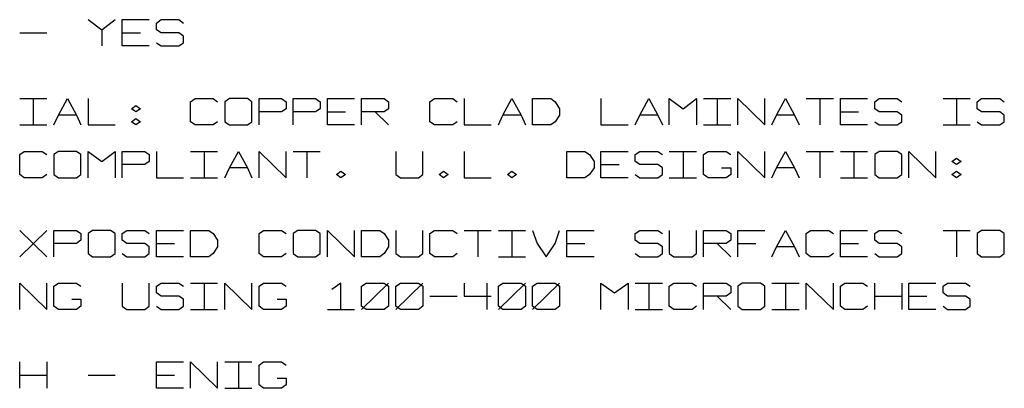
# Model space of a CAD drawing. Header units: millimetres. Extents: x 0 to 1189, y 35 to 806.
# Tile 14 of 18: x 776 to 879, y 384 to 423. Entities that reach past the tile are written whole.
import ezdxf

# ---------------------------------------------------------------- set-up
doc = ezdxf.new("R2010")
doc.units = ezdxf.units.MM
doc.layers.add('Pen 1', color=7, linetype='Continuous')

msp = doc.modelspace()

# ---------------------------------------------------------------- linework, layer by layer
at = {"layer": 'Pen 1', "color": 7, "lineweight": 30}
for p, q in [((776.03, 421.6), (778.85, 421.6)), ((784.6, 421.92), (784.6, 420.23)), ((786.75, 421.6), (788.65, 421.6)), ((776.03, 414.73), (778.85, 414.73)), ((777.45, 414.73), (777.45, 411.98)), ((847.53, 414.73), (850.38, 414.73)), ((848.95, 414.73), (848.95, 411.98)), ((858.25, 414.73), (861.1, 414.73)), ((859.67, 414.73), (859.67, 411.98)), ((872.58, 414.73), (875.4, 414.73)), ((873.97, 414.73), (873.97, 411.98)), ((781.95, 413), (780.08, 413)), ((808.2, 413.35), (810.1, 413.35)), ((813.2, 413.35), (814.6, 411.98)), ((828.45, 413), (826.55, 413)), ((842.75, 413), (840.85, 413)), ((857.05, 413), (855.15, 413)), ((861.85, 413.35), (863.72, 413.35)), ((776.03, 411.98), (778.85, 411.98)), ((847.53, 411.98), (850.38, 411.98)), ((872.58, 411.98), (875.4, 411.98)), ((793.9, 409.2), (796.72, 409.2)), ((795.33, 409.2), (795.33, 406.45)), ((804.62, 409.2), (807.45, 409.2)), ((806.05, 409.2), (806.05, 406.45)), ((843.95, 409.2), (846.8, 409.2)), ((845.38, 409.2), (845.38, 406.45)), ((858.25, 409.2), (861.1, 409.2)), ((859.67, 409.2), (859.67, 406.45)), ((861.85, 409.2), (864.67, 409.2)), ((863.25, 409.2), (863.25, 406.45)), ((836.8, 407.83), (838.7, 407.83)), ((799.83, 407.5), (797.95, 407.5)), ((857.05, 407.5), (855.15, 407.5)), ((793.9, 406.45), (796.72, 406.45)), ((843.95, 406.45), (846.8, 406.45)), ((861.85, 406.45), (864.67, 406.45)), ((776.03, 398.2), (778.85, 400.95)), ((776.03, 400.95), (778.85, 398.2)), ((822.5, 400.95), (825.33, 400.95)), ((823.92, 400.95), (823.92, 398.2)), ((826.08, 400.95), (828.9, 400.95)), ((827.5, 400.95), (827.5, 398.2)), ((872.58, 400.95), (875.4, 400.95)), ((873.97, 400.95), (873.97, 398.2)), ((790.33, 399.58), (792.22, 399.58)), ((833.22, 399.58), (835.12, 399.58)), ((848.95, 399.58), (850.38, 398.2)), ((851.1, 399.58), (853, 399.58)), ((861.85, 399.58), (863.72, 399.58)), ((857.05, 399.25), (855.15, 399.25)), ((826.08, 398.2), (828.9, 398.2)), ((793.9, 395.45), (796.72, 395.45)), ((795.33, 395.45), (795.33, 392.7)), ((811.78, 392.7), (814.6, 395.45)), ((815.35, 392.7), (818.17, 395.45)), ((824.88, 395.45), (824.88, 392.7)), ((826.08, 392.7), (828.9, 395.45)), ((829.65, 392.7), (832.47, 395.45)), ((840.38, 395.45), (843.22, 395.45)), ((841.8, 395.45), (841.8, 392.7)), ((854.67, 395.45), (857.53, 395.45)), ((856.1, 395.45), (856.1, 392.7)), ((865.42, 392.7), (865.42, 395.45)), ((868.25, 395.45), (868.25, 392.7)), ((818.92, 394.08), (821.75, 394.08)), ((848.95, 394.08), (850.38, 392.7)), ((865.42, 394.08), (868.25, 394.08)), ((869, 394.08), (870.88, 394.08)), ((793.9, 392.7), (796.72, 392.7)), ((808.2, 392.7), (811.03, 392.7)), ((840.38, 392.7), (843.22, 392.7)), ((854.67, 392.7), (857.53, 392.7)), ((776.03, 384.45), (776.03, 387.2)), ((778.85, 387.2), (778.85, 384.45)), ((797.47, 387.2), (800.3, 387.2)), ((798.9, 387.2), (798.9, 384.45)), ((776.03, 385.83), (778.85, 385.83)), ((783.17, 385.83), (786, 385.83)), ((790.33, 385.83), (792.22, 385.83)), ((797.47, 384.45), (800.3, 384.45))]:
    msp.add_line(p, q, dxfattribs=at)
for points in [[(783.17, 422.98), (784.6, 421.92), (786, 422.98)], [(789.58, 420.23), (786.75, 420.23), (786.75, 422.98), (789.58, 422.98)], [(790.33, 420.55), (790.8, 420.23), (792.67, 420.23), (793.15, 420.55), (793.15, 421.25), (792.67, 421.6), (790.8, 421.6), (790.33, 421.92), (790.33, 422.62), (790.8, 422.98), (792.67, 422.98), (793.15, 422.62)], [(779.6, 411.98), (780.08, 413), (781.03, 414.73), (781.95, 413), (782.42, 411.98)], [(783.17, 414.73), (783.17, 411.98), (786, 411.98)], [(788.17, 413.35), (787.7, 413.67), (788.17, 414.02), (788.65, 413.67), (788.17, 413.35)], [(796.72, 412.3), (796.25, 411.98), (794.38, 411.98), (793.9, 412.3), (793.9, 414.38), (794.38, 414.73), (796.25, 414.73), (796.72, 414.38)], [(797.47, 412.3), (797.95, 411.98), (799.83, 411.98), (800.3, 412.3), (800.3, 414.38), (799.83, 414.73), (797.95, 414.73), (797.47, 414.38), (797.47, 412.3)], [(801.05, 411.98), (801.05, 414.73), (803.4, 414.73), (803.88, 414.38), (803.88, 413.67), (803.4, 413.35), (801.05, 413.35)], [(804.62, 411.98), (804.62, 414.73), (806.97, 414.73), (807.45, 414.38), (807.45, 413.67), (806.97, 413.35), (804.62, 413.35)], [(811.03, 411.98), (808.2, 411.98), (808.2, 414.73), (811.03, 414.73)], [(811.78, 411.98), (811.78, 414.73), (814.15, 414.73), (814.6, 414.38), (814.6, 413.67), (814.15, 413.35), (811.78, 413.35)], [(821.75, 412.3), (821.3, 411.98), (819.4, 411.98), (818.92, 412.3), (818.92, 414.38), (819.4, 414.73), (821.3, 414.73), (821.75, 414.38)], [(822.5, 414.73), (822.5, 411.98), (825.33, 411.98)], [(826.08, 411.98), (826.55, 413), (827.5, 414.73), (828.45, 413), (828.9, 411.98)], [(829.65, 411.98), (829.65, 414.73), (831.55, 414.73), (832.03, 414.38), (832.47, 413.67), (832.47, 413), (832.03, 412.3), (831.55, 411.98), (829.65, 411.98)], [(836.8, 414.73), (836.8, 411.98), (839.65, 411.98)], [(840.38, 411.98), (840.85, 413), (841.8, 414.73), (842.75, 413), (843.22, 411.98)], [(843.95, 411.98), (843.95, 414.73), (845.38, 413.67), (846.8, 414.73), (846.8, 411.98)], [(851.1, 411.98), (851.1, 414.73), (853.95, 411.98), (853.95, 414.73)], [(854.67, 411.98), (855.15, 413), (856.1, 414.73), (857.05, 413), (857.53, 411.98)], [(864.67, 411.98), (861.85, 411.98), (861.85, 414.73), (864.67, 414.73)], [(865.42, 412.3), (865.88, 411.98), (867.78, 411.98), (868.25, 412.3), (868.25, 413), (867.78, 413.35), (865.88, 413.35), (865.42, 413.67), (865.42, 414.38), (865.88, 414.73), (867.78, 414.73), (868.25, 414.38)], [(876.15, 412.3), (876.6, 411.98), (878.5, 411.98), (878.97, 412.3), (878.97, 413), (878.5, 413.35), (876.6, 413.35), (876.15, 413.67), (876.15, 414.38), (876.6, 414.73), (878.5, 414.73), (878.97, 414.38)], [(788.17, 411.98), (787.7, 412.3), (788.17, 412.65), (788.65, 412.3), (788.17, 411.98)], [(778.85, 406.8), (778.38, 406.45), (776.5, 406.45), (776.03, 406.8), (776.03, 408.88), (776.5, 409.2), (778.38, 409.2), (778.85, 408.88)], [(779.6, 406.8), (780.08, 406.45), (781.95, 406.45), (782.42, 406.8), (782.42, 408.88), (781.95, 409.2), (780.08, 409.2), (779.6, 408.88), (779.6, 406.8)], [(783.17, 406.45), (783.17, 409.2), (784.6, 408.17), (786, 409.2), (786, 406.45)], [(786.75, 406.45), (786.75, 409.2), (789.1, 409.2), (789.58, 408.88), (789.58, 408.17), (789.1, 407.83), (786.75, 407.83)], [(790.33, 409.2), (790.33, 406.45), (793.15, 406.45)], [(797.47, 406.45), (797.95, 407.5), (798.9, 409.2), (799.83, 407.5), (800.3, 406.45)], [(801.05, 406.45), (801.05, 409.2), (803.88, 406.45), (803.88, 409.2)], [(815.35, 409.2), (815.35, 406.8), (815.83, 406.45), (817.72, 406.45), (818.17, 406.8), (818.17, 409.2)], [(822.5, 409.2), (822.5, 406.45), (825.33, 406.45)], [(833.22, 406.45), (833.22, 409.2), (835.12, 409.2), (835.6, 408.88), (836.08, 408.17), (836.08, 407.5), (835.6, 406.8), (835.12, 406.45), (833.22, 406.45)], [(839.65, 406.45), (836.8, 406.45), (836.8, 409.2), (839.65, 409.2)], [(840.38, 406.8), (840.85, 406.45), (842.75, 406.45), (843.22, 406.8), (843.22, 407.5), (842.75, 407.83), (840.85, 407.83), (840.38, 408.17), (840.38, 408.88), (840.85, 409.2), (842.75, 409.2), (843.22, 408.88)], [(849.42, 407.5), (850.38, 407.5), (850.38, 406.8), (849.9, 406.45), (848, 406.45), (847.53, 406.8), (847.53, 408.88), (848, 409.2), (849.9, 409.2), (850.38, 408.88)], [(851.1, 406.45), (851.1, 409.2), (853.95, 406.45), (853.95, 409.2)], [(854.67, 406.45), (855.15, 407.5), (856.1, 409.2), (857.05, 407.5), (857.53, 406.45)], [(865.42, 406.8), (865.88, 406.45), (867.78, 406.45), (868.25, 406.8), (868.25, 408.88), (867.78, 409.2), (865.88, 409.2), (865.42, 408.88), (865.42, 406.8)], [(869, 406.45), (869, 409.2), (871.83, 406.45), (871.83, 409.2)], [(873.97, 407.83), (873.5, 408.17), (873.97, 408.52), (874.45, 408.17), (873.97, 407.83)], [(809.62, 406.45), (809.15, 406.8), (809.62, 407.15), (810.1, 406.8), (809.62, 406.45)], [(820.35, 406.45), (819.88, 406.8), (820.35, 407.15), (820.83, 406.8), (820.35, 406.45)], [(827.5, 406.45), (827.03, 406.8), (827.5, 407.15), (827.97, 406.8), (827.5, 406.45)], [(873.97, 406.45), (873.5, 406.8), (873.97, 407.15), (874.45, 406.8), (873.97, 406.45)], [(779.6, 398.2), (779.6, 400.95), (781.95, 400.95), (782.42, 400.62), (782.42, 399.92), (781.95, 399.58), (779.6, 399.58)], [(783.17, 398.55), (783.65, 398.2), (785.53, 398.2), (786, 398.55), (786, 400.62), (785.53, 400.95), (783.65, 400.95), (783.17, 400.62), (783.17, 398.55)], [(786.75, 398.55), (787.22, 398.2), (789.1, 398.2), (789.58, 398.55), (789.58, 399.25), (789.1, 399.58), (787.22, 399.58), (786.75, 399.92), (786.75, 400.62), (787.22, 400.95), (789.1, 400.95), (789.58, 400.62)], [(793.15, 398.2), (790.33, 398.2), (790.33, 400.95), (793.15, 400.95)], [(793.9, 398.2), (793.9, 400.95), (795.8, 400.95), (796.25, 400.62), (796.72, 399.92), (796.72, 399.25), (796.25, 398.55), (795.8, 398.2), (793.9, 398.2)], [(803.88, 398.55), (803.4, 398.2), (801.53, 398.2), (801.05, 398.55), (801.05, 400.62), (801.53, 400.95), (803.4, 400.95), (803.88, 400.62)], [(804.62, 398.55), (805.1, 398.2), (806.97, 398.2), (807.45, 398.55), (807.45, 400.62), (806.97, 400.95), (805.1, 400.95), (804.62, 400.62), (804.62, 398.55)], [(808.2, 398.2), (808.2, 400.95), (811.03, 398.2), (811.03, 400.95)], [(811.78, 398.2), (811.78, 400.95), (813.67, 400.95), (814.15, 400.62), (814.6, 399.92), (814.6, 399.25), (814.15, 398.55), (813.67, 398.2), (811.78, 398.2)], [(815.35, 400.95), (815.35, 398.55), (815.83, 398.2), (817.72, 398.2), (818.17, 398.55), (818.17, 400.95)], [(821.75, 398.55), (821.3, 398.2), (819.4, 398.2), (818.92, 398.55), (818.92, 400.62), (819.4, 400.95), (821.3, 400.95), (821.75, 400.62)], [(829.65, 400.95), (830.12, 399.58), (831.08, 398.2), (832.03, 399.58), (832.47, 400.95)], [(836.08, 398.2), (833.22, 398.2), (833.22, 400.95), (836.08, 400.95)], [(840.38, 398.55), (840.85, 398.2), (842.75, 398.2), (843.22, 398.55), (843.22, 399.25), (842.75, 399.58), (840.85, 399.58), (840.38, 399.92), (840.38, 400.62), (840.85, 400.95), (842.75, 400.95), (843.22, 400.62)], [(843.95, 400.95), (843.95, 398.55), (844.42, 398.2), (846.33, 398.2), (846.8, 398.55), (846.8, 400.95)], [(847.53, 398.2), (847.53, 400.95), (849.9, 400.95), (850.38, 400.62), (850.38, 399.92), (849.9, 399.58), (847.53, 399.58)], [(851.1, 398.2), (851.1, 400.95), (853.95, 400.95)], [(854.67, 398.2), (855.15, 399.25), (856.1, 400.95), (857.05, 399.25), (857.53, 398.2)], [(861.1, 398.55), (860.62, 398.2), (858.72, 398.2), (858.25, 398.55), (858.25, 400.62), (858.72, 400.95), (860.62, 400.95), (861.1, 400.62)], [(864.67, 398.2), (861.85, 398.2), (861.85, 400.95), (864.67, 400.95)], [(865.42, 398.55), (865.88, 398.2), (867.78, 398.2), (868.25, 398.55), (868.25, 399.25), (867.78, 399.58), (865.88, 399.58), (865.42, 399.92), (865.42, 400.62), (865.88, 400.95), (867.78, 400.95), (868.25, 400.62)], [(876.15, 398.55), (876.6, 398.2), (878.5, 398.2), (878.97, 398.55), (878.97, 400.62), (878.5, 400.95), (876.6, 400.95), (876.15, 400.62), (876.15, 398.55)], [(776.03, 392.7), (776.03, 395.45), (778.85, 392.7), (778.85, 395.45)], [(781.47, 393.75), (782.42, 393.75), (782.42, 393.05), (781.95, 392.7), (780.08, 392.7), (779.6, 393.05), (779.6, 395.12), (780.08, 395.45), (781.95, 395.45), (782.42, 395.12)], [(786.75, 395.45), (786.75, 393.05), (787.22, 392.7), (789.1, 392.7), (789.58, 393.05), (789.58, 395.45)], [(790.33, 393.05), (790.8, 392.7), (792.67, 392.7), (793.15, 393.05), (793.15, 393.75), (792.67, 394.08), (790.8, 394.08), (790.33, 394.42), (790.33, 395.12), (790.8, 395.45), (792.67, 395.45), (793.15, 395.12)], [(797.47, 392.7), (797.47, 395.45), (800.3, 392.7), (800.3, 395.45)], [(802.95, 393.75), (803.88, 393.75), (803.88, 393.05), (803.4, 392.7), (801.53, 392.7), (801.05, 393.05), (801.05, 395.12), (801.53, 395.45), (803.4, 395.45), (803.88, 395.12)], [(809.62, 392.7), (809.62, 395.45), (808.67, 394.77)], [(811.78, 393.05), (811.78, 395.12), (812.25, 395.45), (814.15, 395.45), (814.6, 395.12), (814.6, 393.05), (814.15, 392.7), (812.25, 392.7), (811.78, 393.05)], [(815.35, 393.05), (815.35, 395.12), (815.83, 395.45), (817.72, 395.45), (818.17, 395.12), (818.17, 393.05), (817.72, 392.7), (815.83, 392.7), (815.35, 393.05)], [(822.5, 395.45), (822.5, 394.08), (825.33, 394.08)], [(826.08, 393.05), (826.08, 395.12), (826.55, 395.45), (828.45, 395.45), (828.9, 395.12), (828.9, 393.05), (828.45, 392.7), (826.55, 392.7), (826.08, 393.05)], [(829.65, 393.05), (829.65, 395.12), (830.12, 395.45), (832.03, 395.45), (832.47, 395.12), (832.47, 393.05), (832.03, 392.7), (830.12, 392.7), (829.65, 393.05)], [(836.8, 392.7), (836.8, 395.45), (838.22, 394.42), (839.65, 395.45), (839.65, 392.7)], [(846.8, 393.05), (846.33, 392.7), (844.42, 392.7), (843.95, 393.05), (843.95, 395.12), (844.42, 395.45), (846.33, 395.45), (846.8, 395.12)], [(847.53, 392.7), (847.53, 395.45), (849.9, 395.45), (850.38, 395.12), (850.38, 394.42), (849.9, 394.08), (847.53, 394.08)], [(851.1, 393.05), (851.58, 392.7), (853.47, 392.7), (853.95, 393.05), (853.95, 395.12), (853.47, 395.45), (851.58, 395.45), (851.1, 395.12), (851.1, 393.05)], [(858.25, 392.7), (858.25, 395.45), (861.1, 392.7), (861.1, 395.45)], [(864.67, 393.05), (864.2, 392.7), (862.3, 392.7), (861.85, 393.05), (861.85, 395.12), (862.3, 395.45), (864.2, 395.45), (864.67, 395.12)], [(871.83, 392.7), (869, 392.7), (869, 395.45), (871.83, 395.45)], [(872.58, 393.05), (873.03, 392.7), (874.92, 392.7), (875.4, 393.05), (875.4, 393.75), (874.92, 394.08), (873.03, 394.08), (872.58, 394.42), (872.58, 395.12), (873.03, 395.45), (874.92, 395.45), (875.4, 395.12)], [(793.15, 384.45), (790.33, 384.45), (790.33, 387.2), (793.15, 387.2)], [(793.9, 384.45), (793.9, 387.2), (796.72, 384.45), (796.72, 387.2)], [(802.95, 385.5), (803.88, 385.5), (803.88, 384.8), (803.4, 384.45), (801.53, 384.45), (801.05, 384.8), (801.05, 386.88), (801.53, 387.2), (803.4, 387.2), (803.88, 386.88)]]:
    msp.add_lwpolyline(points, dxfattribs=at)

doc.saveas('drawing.dxf')
